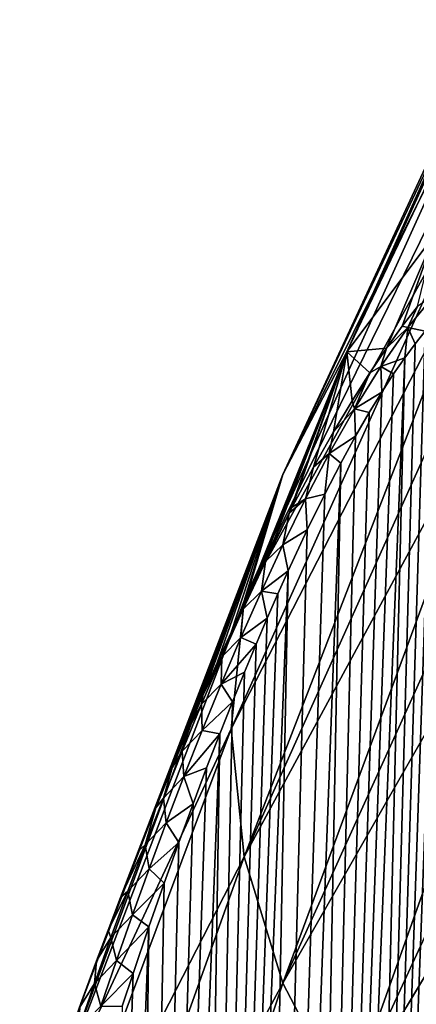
# Model space of a CAD drawing. Header units: metres. Extents: x -109 to 109, y -67 to 73.
# Tile 203 of 253: x 55.92 to 59.75, y -26.86 to -17.37. Entities that reach past the tile are written whole.
import ezdxf

# ---------------------------------------------------------------- set-up
doc = ezdxf.new("R2010")
doc.units = ezdxf.units.M
doc.layers.add('solid_508035_K244200000C76', color=7, linetype='CONTINUOUS')

msp = doc.modelspace()

# ---------------------------------------------------------------- linework, layer by layer
at = {"layer": 'solid_508035_K244200000C76'}
for points in [[(59.083694, -20.56918, 22.141205), (61.601254, -15.312389, 18.255556), (61.229534, -15.878874, 17.446533)], [(59.083694, -20.56918, 22.141205), (59.937374, -19.434044, 23.762344), (61.601254, -15.312389, 18.255556)], [(59.083694, -20.56918, 22.141205), (61.229534, -15.878874, 17.446533), (60.923206, -16.45809, 16.619326)], [(58.465546, -21.753483, 20.449842), (60.923206, -16.45809, 16.619326), (60.683578, -17.047558, 15.777479)], [(58.465546, -21.753483, 20.449842), (59.083694, -20.56918, 22.141205), (60.923206, -16.45809, 16.619326)], [(58.465546, -21.753483, 20.449842), (60.683578, -17.047558, 15.777479), (60.511681, -17.644754, 14.924596)], [(58.091278, -22.970942, 18.711132), (60.511681, -17.644754, 14.924596), (60.408245, -18.247118, 14.064329)], [(58.091278, -22.970942, 18.711132), (58.465546, -21.753483, 20.449842), (60.511681, -17.644754, 14.924596)], [(58.091278, -22.970942, 18.711132), (60.408245, -18.247118, 14.064329), (60.373718, -18.852074, 13.200364)], [(57.965958, -24.20509, 16.948586), (58.091278, -22.970942, 18.711132), (60.373718, -18.852074, 13.200364)], [(60.408245, -19.457029, 12.336399), (57.965958, -24.20509, 16.948586), (60.373718, -18.852074, 13.200364)], [(58.091278, -25.439238, 15.18604), (57.965958, -24.20509, 16.948586), (60.408245, -19.457029, 12.336399)], [(58.091278, -25.439238, 15.18604), (60.408245, -19.457029, 12.336399), (60.511681, -20.059393, 11.476132)], [(59.465118, -20.534773, 24.654886), (59.937374, -19.434044, 23.762344), (59.083694, -20.56918, 22.141205)], [(59.465118, -20.534773, 24.654886), (59.61808, -20.322338, 24.794289), (59.937374, -19.434044, 23.762344)], [(59.61808, -20.322338, 24.794289), (59.764656, -20.132772, 24.945843), (59.937374, -19.434044, 23.762344)], [(59.408604, -47.734974, 46.739162), (60.460571, -19.86215, 26.513844), (60.373497, -19.901123, 26.328911)], [(59.408604, -47.734974, 46.739162), (59.80167, -47.217232, 47.367615), (60.460571, -19.86215, 26.513844)], [(59.408604, -47.734974, 46.739162), (60.373497, -19.901123, 26.328911), (60.286888, -19.951738, 26.160288)], [(59.408604, -47.734974, 46.739162), (60.286888, -19.951738, 26.160288), (60.200306, -20.013329, 26.005898)], [(59.408604, -47.734974, 46.739162), (60.200306, -20.013329, 26.005898), (60.113068, -20.085762, 25.86371)], [(59.673168, -20.335085, 25.032118), (59.938435, -20.00972, 25.322922), (59.764656, -20.132772, 24.945843)], [(59.673168, -20.335085, 25.032118), (59.840733, -20.370968, 25.496262), (59.938435, -20.00972, 25.322922)], [(58.091278, -25.439238, 15.18604), (60.511681, -20.059393, 11.476132), (60.683578, -20.65659, 10.623249)], [(58.977356, -48.205727, 46.103745), (60.113068, -20.085762, 25.86371), (60.024521, -20.169094, 25.73209)], [(58.977356, -48.205727, 46.103745), (59.408604, -47.734974, 46.739162), (60.113068, -20.085762, 25.86371)], [(58.977356, -48.205727, 46.103745), (60.024521, -20.169094, 25.73209), (59.93401, -20.263803, 25.60988)], [(59.673168, -20.335085, 25.032118), (59.764656, -20.132772, 24.945843), (59.61808, -20.322338, 24.794289)], [(58.977356, -48.205727, 46.103745), (59.93401, -20.263803, 25.60988), (59.840733, -20.370968, 25.496262)], [(58.977356, -48.205727, 46.103745), (59.840733, -20.370968, 25.496262), (59.743763, -20.49198, 25.39053)], [(59.409973, -20.711594, 24.817429), (59.673168, -20.335085, 25.032118), (59.465118, -20.534773, 24.654886)], [(59.409973, -20.711594, 24.817429), (59.642197, -20.628469, 25.292412), (59.673168, -20.335085, 25.032118)], [(59.673168, -20.335085, 25.032118), (59.61808, -20.322338, 24.794289), (59.465118, -20.534773, 24.654886)], [(59.673168, -20.335085, 25.032118), (59.642197, -20.628469, 25.292412), (59.743763, -20.49198, 25.39053)], [(59.673168, -20.335085, 25.032118), (59.743763, -20.49198, 25.39053), (59.840733, -20.370968, 25.496262)], [(58.977356, -48.205727, 46.103745), (59.743763, -20.49198, 25.39053), (59.642197, -20.628469, 25.292412)], [(58.093491, -23.000952, 24.123724), (59.083694, -20.56918, 22.141205), (58.465546, -21.753483, 20.449842)], [(58.093491, -23.000952, 24.123724), (58.215992, -22.744434, 24.125246), (59.083694, -20.56918, 22.141205)], [(58.215992, -22.744434, 24.125246), (58.333771, -22.50391, 24.134138), (59.083694, -20.56918, 22.141205)], [(58.333771, -22.50391, 24.134138), (58.525585, -22.125551, 24.16568), (59.083694, -20.56918, 22.141205)], [(58.525585, -22.125551, 24.16568), (58.555931, -22.067265, 24.172714), (59.083694, -20.56918, 22.141205)], [(58.555931, -22.067265, 24.172714), (58.762127, -21.682585, 24.234661), (59.083694, -20.56918, 22.141205)], [(58.762127, -21.682585, 24.234661), (58.954472, -21.342438, 24.316181), (59.083694, -20.56918, 22.141205)], [(58.954472, -21.342438, 24.316181), (59.134621, -21.041159, 24.414791), (59.083694, -20.56918, 22.141205)], [(59.304367, -20.7733, 24.528149), (59.465118, -20.534773, 24.654886), (59.083694, -20.56918, 22.141205)], [(59.134621, -21.041159, 24.414791), (59.304367, -20.7733, 24.528149), (59.083694, -20.56918, 22.141205)], [(59.409973, -20.711594, 24.817429), (59.465118, -20.534773, 24.654886), (59.304367, -20.7733, 24.528149)], [(58.465546, -26.656696, 13.44733), (58.091278, -25.439238, 15.18604), (60.683578, -20.65659, 10.623249)], [(58.465546, -26.656696, 13.44733), (60.683578, -20.65659, 10.623249), (60.923206, -21.246058, 9.781402)], [(58.508377, -48.629261, 45.461941), (59.642197, -20.628469, 25.292412), (59.535172, -20.782547, 25.202234)], [(58.508377, -48.629261, 45.461941), (58.977356, -48.205727, 46.103745), (59.642197, -20.628469, 25.292412)], [(59.409973, -20.711594, 24.817429), (59.535172, -20.782547, 25.202234), (59.642197, -20.628469, 25.292412)], [(58.508377, -48.629261, 45.461941), (59.535172, -20.782547, 25.202234), (59.421398, -20.957266, 25.120403)], [(59.155842, -21.12085, 24.67214), (59.304367, -20.7733, 24.528149), (59.134621, -21.041159, 24.414791)], [(59.155842, -21.12085, 24.67214), (59.409973, -20.711594, 24.817429), (59.304367, -20.7733, 24.528149)], [(59.155842, -21.12085, 24.67214), (59.421398, -20.957266, 25.120403), (59.409973, -20.711594, 24.817429)], [(59.409973, -20.711594, 24.817429), (59.421398, -20.957266, 25.120403), (59.535172, -20.782547, 25.202234)], [(58.508377, -48.629261, 45.461941), (59.421398, -20.957266, 25.120403), (59.299522, -21.156105, 25.047745)], [(59.155842, -21.12085, 24.67214), (59.299522, -21.156105, 25.047745), (59.421398, -20.957266, 25.120403)], [(59.155842, -21.12085, 24.67214), (59.134621, -21.041159, 24.414791), (58.954472, -21.342438, 24.316181)], [(58.508377, -48.629261, 45.461941), (59.299522, -21.156105, 25.047745), (59.168301, -21.382866, 24.985777)], [(58.913822, -21.548723, 24.584749), (59.155842, -21.12085, 24.67214), (58.954472, -21.342438, 24.316181)], [(58.913822, -21.548723, 24.584749), (59.168301, -21.382866, 24.985777), (59.155842, -21.12085, 24.67214)], [(59.155842, -21.12085, 24.67214), (59.168301, -21.382866, 24.985777), (59.299522, -21.156105, 25.047745)], [(58.465546, -26.656696, 13.44733), (60.923206, -21.246058, 9.781402), (61.229534, -21.825274, 8.954195)], [(58.913822, -21.548723, 24.584749), (58.954472, -21.342438, 24.316181), (58.762127, -21.682585, 24.234661)], [(58.508377, -48.629261, 45.461941), (59.168301, -21.382866, 24.985777), (59.026012, -21.642859, 24.936586)], [(58.913822, -21.548723, 24.584749), (59.026012, -21.642859, 24.936586), (59.168301, -21.382866, 24.985777)], [(58.684055, -21.98719, 24.544146), (58.913822, -21.548723, 24.584749), (58.762127, -21.682585, 24.234661)], [(58.684055, -21.98719, 24.544146), (58.870987, -21.941883, 24.902985), (58.913822, -21.548723, 24.584749)], [(58.913822, -21.548723, 24.584749), (58.870987, -21.941883, 24.902985), (59.026012, -21.642859, 24.936586)], [(58.001953, -49.005093, 44.814209), (59.026012, -21.642859, 24.936586), (58.870987, -21.941883, 24.902985)], [(58.001953, -49.005093, 44.814209), (58.508377, -48.629261, 45.461941), (59.026012, -21.642859, 24.936586)], [(58.684055, -21.98719, 24.544146), (58.762127, -21.682585, 24.234661), (58.555931, -22.067265, 24.172714)], [(56.072376, -28.250471, 22.792112), (58.465546, -21.753483, 20.449842), (58.091278, -22.970942, 18.711132)], [(56.072376, -28.250471, 22.792112), (56.515896, -26.854479, 24.782011), (58.465546, -21.753483, 20.449842)], [(56.515896, -26.854479, 24.782011), (56.524529, -26.83069, 24.775217), (58.465546, -21.753483, 20.449842)], [(56.524529, -26.83069, 24.775217), (56.652988, -26.480181, 24.677799), (58.465546, -21.753483, 20.449842)], [(56.652988, -26.480181, 24.677799), (56.666664, -26.443247, 24.667805), (58.465546, -21.753483, 20.449842)], [(56.666664, -26.443247, 24.667805), (56.777519, -26.146673, 24.590464), (58.465546, -21.753483, 20.449842)], [(56.777519, -26.146673, 24.590464), (56.898003, -25.829927, 24.513298), (58.465546, -21.753483, 20.449842)], [(56.898003, -25.829927, 24.513298), (57.07214, -25.382189, 24.413074), (58.465546, -21.753483, 20.449842)], [(57.07214, -25.382189, 24.413074), (57.238125, -24.966669, 24.331453), (58.465546, -21.753483, 20.449842)], [(57.238125, -24.966669, 24.331453), (57.396866, -24.579445, 24.26523), (58.465546, -21.753483, 20.449842)], [(57.396866, -24.579445, 24.26523), (57.548531, -24.218904, 24.213583), (58.465546, -21.753483, 20.449842)], [(57.548531, -24.218904, 24.213583), (57.693623, -23.882702, 24.174955), (58.465546, -21.753483, 20.449842)], [(57.693623, -23.882702, 24.174955), (57.832645, -23.568573, 24.147667), (58.465546, -21.753483, 20.449842)], [(57.832645, -23.568573, 24.147667), (57.965717, -23.275444, 24.131113), (58.465546, -21.753483, 20.449842)], [(57.965717, -23.275444, 24.131113), (58.093491, -23.000952, 24.123724), (58.465546, -21.753483, 20.449842)], [(59.083694, -27.841, 11.755968), (58.465546, -26.656696, 13.44733), (61.229534, -21.825274, 8.954195)], [(59.083694, -27.841, 11.755968), (61.229534, -21.825274, 8.954195), (61.601254, -22.391758, 8.145171)], [(58.001953, -49.005093, 44.814209), (58.870987, -21.941883, 24.902985), (58.701645, -22.286114, 24.888563)], [(58.465801, -22.431021, 24.540918), (58.684055, -21.98719, 24.544146), (58.525585, -22.125551, 24.16568)], [(58.465801, -22.431021, 24.540918), (58.701645, -22.286114, 24.888563), (58.684055, -21.98719, 24.544146)], [(58.684055, -21.98719, 24.544146), (58.555931, -22.067265, 24.172714), (58.525585, -22.125551, 24.16568)], [(58.684055, -21.98719, 24.544146), (58.701645, -22.286114, 24.888563), (58.870987, -21.941883, 24.902985)], [(58.296703, -22.591187, 24.176691), (58.525585, -22.125551, 24.16568), (58.333771, -22.50391, 24.134138)], [(58.465801, -22.431021, 24.540918), (58.525585, -22.125551, 24.16568), (58.296703, -22.591187, 24.176691)], [(58.001953, -49.005093, 44.814209), (58.701645, -22.286114, 24.888563), (58.516525, -22.68248, 24.897932)], [(58.465801, -22.431021, 24.540918), (58.516525, -22.68248, 24.897932), (58.701645, -22.286114, 24.888563)], [(59.083694, -27.841, 11.755968), (61.601254, -22.391758, 8.145171), (62.03677, -22.943085, 7.357794)], [(58.257889, -22.877583, 24.568054), (58.516525, -22.68248, 24.897932), (58.465801, -22.431021, 24.540918)], [(58.257889, -22.877583, 24.568054), (58.465801, -22.431021, 24.540918), (58.296703, -22.591187, 24.176691)], [(58.081306, -23.052147, 24.216558), (58.296703, -22.591187, 24.176691), (58.093491, -23.000952, 24.123724)], [(58.257889, -22.877583, 24.568054), (58.296703, -22.591187, 24.176691), (58.081306, -23.052147, 24.216558)], [(58.296703, -22.591187, 24.176691), (58.215992, -22.744434, 24.125246), (58.093491, -23.000952, 24.123724)], [(58.296703, -22.591187, 24.176691), (58.333771, -22.50391, 24.134138), (58.215992, -22.744434, 24.125246)], [(57.458202, -49.33242, 44.160912), (58.516525, -22.68248, 24.897932), (58.41766, -22.902534, 24.913265)], [(57.458202, -49.33242, 44.160912), (58.001953, -49.005093, 44.814209), (58.516525, -22.68248, 24.897932)], [(58.257889, -22.877583, 24.568054), (58.41766, -22.902534, 24.913265), (58.516525, -22.68248, 24.897932)], [(58.059177, -23.325094, 24.61993), (58.314426, -23.137718, 24.936188), (58.257889, -22.877583, 24.568054)], [(58.059177, -23.325094, 24.61993), (58.257889, -22.877583, 24.568054), (58.081306, -23.052147, 24.216558)], [(58.257889, -22.877583, 24.568054), (58.314426, -23.137718, 24.936188), (58.41766, -22.902534, 24.913265)], [(56.072376, -28.250471, 22.792112), (58.091278, -22.970942, 18.711132), (57.965958, -24.20509, 16.948586)], [(57.458202, -49.33242, 44.160912), (58.41766, -22.902534, 24.913265), (58.314426, -23.137718, 24.936188)], [(59.937374, -28.976135, 10.134828), (59.083694, -27.841, 11.755968), (62.03677, -22.943085, 7.357794)], [(57.876282, -23.51096, 24.279858), (58.081306, -23.052147, 24.216558), (57.965717, -23.275444, 24.131113)], [(58.059177, -23.325094, 24.61993), (58.081306, -23.052147, 24.216558), (57.876282, -23.51096, 24.279858)], [(58.081306, -23.052147, 24.216558), (58.093491, -23.000952, 24.123724), (57.965717, -23.275444, 24.131113)], [(57.458202, -49.33242, 44.160912), (58.314426, -23.137718, 24.936188), (58.206757, -23.389727, 24.968142)], [(58.059177, -23.325094, 24.61993), (58.206757, -23.389727, 24.968142), (58.314426, -23.137718, 24.936188)], [(57.876282, -23.51096, 24.279858), (57.965717, -23.275444, 24.131113), (57.832645, -23.568573, 24.147667)], [(57.868687, -23.772696, 24.692572), (58.206757, -23.389727, 24.968142), (58.059177, -23.325094, 24.61993)], [(57.868687, -23.772696, 24.692572), (58.059177, -23.325094, 24.61993), (57.876282, -23.51096, 24.279858)], [(57.458202, -49.33242, 44.160912), (58.206757, -23.389727, 24.968142), (58.094566, -23.658554, 25.009235)], [(57.868687, -23.772696, 24.692572), (58.094566, -23.658554, 25.009235), (58.206757, -23.389727, 24.968142)], [(57.680305, -23.967419, 24.362543), (57.876282, -23.51096, 24.279858), (57.693623, -23.882702, 24.174955)], [(57.868687, -23.772696, 24.692572), (57.876282, -23.51096, 24.279858), (57.680305, -23.967419, 24.362543)], [(57.876282, -23.51096, 24.279858), (57.832645, -23.568573, 24.147667), (57.693623, -23.882702, 24.174955)], [(57.458202, -49.33242, 44.160912), (58.094566, -23.658554, 25.009235), (57.977692, -23.946108, 25.060946)], [(57.868687, -23.772696, 24.692572), (57.977692, -23.946108, 25.060946), (58.094566, -23.658554, 25.009235)], [(57.685501, -24.219736, 24.782574), (57.868687, -23.772696, 24.692572), (57.680305, -23.967419, 24.362543)], [(57.685501, -24.219736, 24.782574), (57.977692, -23.946108, 25.060946), (57.868687, -23.772696, 24.692572)], [(57.680305, -23.967419, 24.362543), (57.693623, -23.882702, 24.174955), (57.548531, -24.218904, 24.213583)], [(57.458202, -49.33242, 44.160912), (57.977692, -23.946108, 25.060946), (57.856041, -24.25238, 25.123383)], [(57.492306, -24.421473, 24.461561), (57.680305, -23.967419, 24.362543), (57.548531, -24.218904, 24.213583)], [(57.685501, -24.219736, 24.782574), (57.680305, -23.967419, 24.362543), (57.492306, -24.421473, 24.461561)], [(57.685501, -24.219736, 24.782574), (57.856041, -24.25238, 25.123383), (57.977692, -23.946108, 25.060946)], [(55.924019, -29.66514, 20.771755), (56.072376, -28.250471, 22.792112), (57.965958, -24.20509, 16.948586)], [(58.091278, -25.439238, 15.18604), (55.924019, -29.66514, 20.771755), (57.965958, -24.20509, 16.948586)], [(56.877186, -49.610077, 43.502441), (57.856041, -24.25238, 25.123383), (57.729481, -24.579594, 25.198322)], [(56.877186, -49.610077, 43.502441), (57.458202, -49.33242, 44.160912), (57.856041, -24.25238, 25.123383)], [(57.492306, -24.421473, 24.461561), (57.548531, -24.218904, 24.213583), (57.396866, -24.579445, 24.26523)], [(57.50893, -24.665932, 24.887604), (57.685501, -24.219736, 24.782574), (57.492306, -24.421473, 24.461561)], [(57.50893, -24.665932, 24.887604), (57.856041, -24.25238, 25.123383), (57.685501, -24.219736, 24.782574)], [(57.50893, -24.665932, 24.887604), (57.729481, -24.579594, 25.198322), (57.856041, -24.25238, 25.123383)], [(57.311455, -24.873209, 24.574663), (57.492306, -24.421473, 24.461561), (57.396866, -24.579445, 24.26523)], [(57.50893, -24.665932, 24.887604), (57.492306, -24.421473, 24.461561), (57.311455, -24.873209, 24.574663)], [(56.877186, -49.610077, 43.502441), (57.729481, -24.579594, 25.198322), (57.597923, -24.927752, 25.285894)], [(57.311455, -24.873209, 24.574663), (57.396866, -24.579445, 24.26523), (57.238125, -24.966669, 24.331453)], [(57.50893, -24.665932, 24.887604), (57.597923, -24.927752, 25.285894), (57.729481, -24.579594, 25.198322)], [(57.338329, -25.111057, 25.00556), (57.50893, -24.665932, 24.887604), (57.311455, -24.873209, 24.574663)], [(57.338329, -25.111057, 25.00556), (57.597923, -24.927752, 25.285894), (57.50893, -24.665932, 24.887604)], [(57.136974, -25.32271, 24.699842), (57.311455, -24.873209, 24.574663), (57.238125, -24.966669, 24.331453)], [(57.338329, -25.111057, 25.00556), (57.311455, -24.873209, 24.574663), (57.136974, -25.32271, 24.699842)], [(56.877186, -49.610077, 43.502441), (57.597923, -24.927752, 25.285894), (57.461201, -25.299313, 25.388033)], [(57.136974, -25.32271, 24.699842), (57.238125, -24.966669, 24.331453), (57.07214, -25.382189, 24.413074)], [(57.338329, -25.111057, 25.00556), (57.461201, -25.299313, 25.388033), (57.597923, -24.927752, 25.285894)], [(57.173187, -25.555008, 25.134865), (57.338329, -25.111057, 25.00556), (57.136974, -25.32271, 24.699842)], [(57.173187, -25.555008, 25.134865), (57.461201, -25.299313, 25.388033), (57.338329, -25.111057, 25.00556)], [(56.877186, -49.610077, 43.502441), (57.461201, -25.299313, 25.388033), (57.319229, -25.694305, 25.504892)], [(57.136974, -25.32271, 24.699842), (57.07214, -25.382189, 24.413074), (56.898003, -25.829927, 24.513298)], [(56.968327, -25.770098, 24.835728), (57.136974, -25.32271, 24.699842), (56.898003, -25.829927, 24.513298)], [(57.173187, -25.555008, 25.134865), (57.136974, -25.32271, 24.699842), (56.968327, -25.770098, 24.835728)], [(57.173187, -25.555008, 25.134865), (57.319229, -25.694305, 25.504892), (57.461201, -25.299313, 25.388033)], [(56.072376, -31.079807, 18.751402), (55.924019, -29.66514, 20.771755), (58.091278, -25.439238, 15.18604)], [(56.072376, -31.079807, 18.751402), (58.091278, -25.439238, 15.18604), (58.465546, -26.656696, 13.44733)], [(57.013084, -25.99774, 25.274271), (57.173187, -25.555008, 25.134865), (56.968327, -25.770098, 24.835728)], [(57.013084, -25.99774, 25.274271), (57.319229, -25.694305, 25.504892), (57.173187, -25.555008, 25.134865)], [(56.877186, -49.610077, 43.502441), (57.319229, -25.694305, 25.504892), (57.17189, -26.115454, 25.638678)], [(57.013084, -25.99774, 25.274271), (57.17189, -26.115454, 25.638678), (57.319229, -25.694305, 25.504892)], [(56.968327, -25.770098, 24.835728), (56.898003, -25.829927, 24.513298), (56.777519, -26.146673, 24.590464)], [(56.805, -26.215494, 24.981071), (56.968327, -25.770098, 24.835728), (56.777519, -26.146673, 24.590464)], [(57.013084, -25.99774, 25.274271), (56.968327, -25.770098, 24.835728), (56.805, -26.215494, 24.981071)], [(56.857616, -26.439217, 25.422602), (57.013084, -25.99774, 25.274271), (56.805, -26.215494, 24.981071)], [(56.857616, -26.439217, 25.422602), (57.17189, -26.115454, 25.638678), (57.013084, -25.99774, 25.274271)], [(56.258934, -49.836571, 42.839233), (57.17189, -26.115454, 25.638678), (57.0191, -26.562832, 25.789593)], [(56.258934, -49.836571, 42.839233), (56.877186, -49.610077, 43.502441), (57.17189, -26.115454, 25.638678)], [(56.805, -26.215494, 24.981071), (56.777519, -26.146673, 24.590464), (56.666664, -26.443247, 24.667805)], [(56.857616, -26.439217, 25.422602), (57.0191, -26.562832, 25.789593), (57.17189, -26.115454, 25.638678)], [(56.646557, -26.659008, 25.134819), (56.805, -26.215494, 24.981071), (56.666664, -26.443247, 24.667805)], [(56.857616, -26.439217, 25.422602), (56.805, -26.215494, 24.981071), (56.646557, -26.659008, 25.134819)], [(56.504707, -26.889626, 24.826113), (56.666664, -26.443247, 24.667805), (56.515896, -26.854479, 24.782011)], [(56.646557, -26.659008, 25.134819), (56.666664, -26.443247, 24.667805), (56.504707, -26.889626, 24.826113)], [(56.515896, -26.854479, 24.782011), (56.666664, -26.443247, 24.667805), (56.524529, -26.83069, 24.775217)], [(56.524529, -26.83069, 24.775217), (56.666664, -26.443247, 24.667805), (56.652988, -26.480181, 24.677799)], [(56.706486, -26.879448, 25.579018), (56.857616, -26.439217, 25.422602), (56.646557, -26.659008, 25.134819)], [(56.706486, -26.879448, 25.579018), (57.0191, -26.562832, 25.789593), (56.857616, -26.439217, 25.422602)], [(56.258934, -49.836571, 42.839233), (57.0191, -26.562832, 25.789593), (56.914173, -26.877502, 25.90122)], [(56.706486, -26.879448, 25.579018), (56.914173, -26.877502, 25.90122), (57.0191, -26.562832, 25.789593)], [(56.072376, -31.079807, 18.751402), (58.465546, -26.656696, 13.44733), (56.5159, -32.472225, 16.759003)], [(56.49268, -27.100748, 25.296206), (56.646557, -26.659008, 25.134819), (56.504707, -26.889626, 24.826113)], [(56.706486, -26.879448, 25.579018), (56.646557, -26.659008, 25.134819), (56.49268, -27.100748, 25.296206)], [(56.5159, -32.472225, 16.759003), (58.465546, -26.656696, 13.44733), (59.083694, -27.841, 11.755968)], [(56.386219, -27.215494, 24.888317), (56.515896, -26.854479, 24.782011), (56.072376, -28.250471, 22.792112)], [(56.504707, -26.889626, 24.826113), (56.515896, -26.854479, 24.782011), (56.386219, -27.215494, 24.888317)]]:
    msp.add_3dface(points, dxfattribs=at)

doc.saveas('drawing.dxf')
